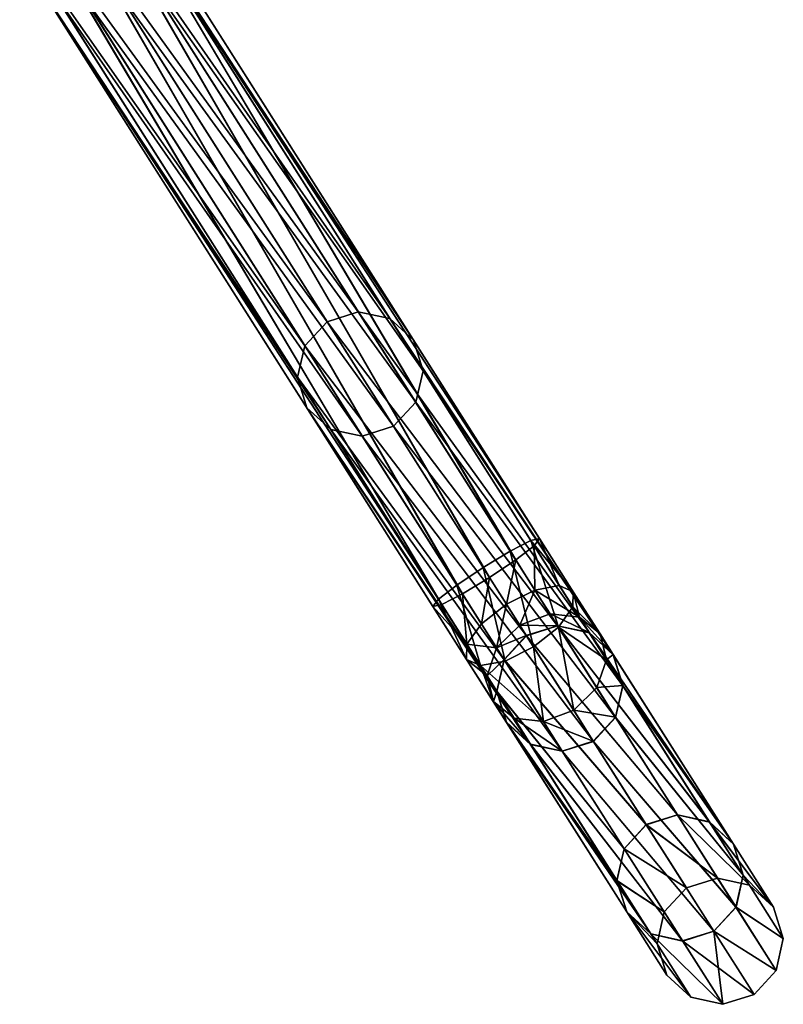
# Model space of a CAD drawing. Header units: millimetres. Extents: x 0 to 316, y 0 to 317.
# Tile 250 of 256: x 225 to 243, y 24 to 48. Entities that reach past the tile are written whole.
import ezdxf

# ---------------------------------------------------------------- set-up
doc = ezdxf.new("R2010")
doc.units = ezdxf.units.MM
doc.header["$LTSCALE"] = 25.4
doc.layers.get('0').update_dxf_attribs({"true_color": 0xff5454})

# ---------------------------------------------------------------- blocks, each defined once
blk = doc.blocks.new('LUKSOR-L-8847.STL')
at = {"color": 250, "true_color": 0x262626}
mesh = blk.add_polyface(dxfattribs=at)
corners = [(68.263, 52.314, 108.297), (75.591, 42.167, 157.672), (69, 52.553, 108.242), (74.852, 41.931, 157.713)]
mesh.append_faces([[corners[k] for k in face] for face in [(0, 1, 2), (1, 0, 3)]], dxfattribs={"vtx0": -1, "color": 250})
mesh = blk.add_polyface(dxfattribs=at)
corners = [(69, 52.553, 108.242), (76.342, 42.007, 157.558), (69.746, 52.401, 108.091), (75.591, 42.167, 157.672)]
mesh.append_faces([[corners[k] for k in face] for face in [(0, 1, 2), (1, 0, 3)]], dxfattribs={"vtx0": -1, "color": 250})
mesh = blk.add_polyface(dxfattribs=at)
corners = [(69.746, 52.401, 108.091), (76.905, 41.496, 157.402), (70.302, 51.9, 107.884), (76.342, 42.007, 157.558)]
mesh.append_faces([[corners[k] for k in face] for face in [(0, 1, 2), (1, 0, 3)]], dxfattribs={"vtx0": -1, "color": 250})
mesh = blk.add_polyface(dxfattribs=at)
corners = [(74.852, 41.931, 157.713), (67.733, 51.749, 108.242), (74.324, 41.363, 157.672), (68.263, 52.314, 108.297)]
mesh.append_faces([[corners[k] for k in face] for face in [(0, 1, 2), (1, 0, 3)]], dxfattribs={"vtx0": -1, "color": 250})
mesh = blk.add_polyface(dxfattribs=at)
corners = [(70.053, 51.919, 413.015), (79.328, 36.277, 412.426), (69.56, 51.671, 412.469), (79.764, 36.616, 412.973)]
mesh.append_faces([[corners[k] for k in face] for face in [(0, 1, 2), (1, 0, 3)]], dxfattribs={"vtx0": -1, "color": 250})
mesh = blk.add_polyface(dxfattribs=at)
corners = [(70.053, 51.919, 413.015), (79.895, 36.784, 413.72), (79.764, 36.616, 412.973), (70.262, 51.963, 413.761)]
mesh.append_faces([[corners[k] for k in face] for face in [(0, 1, 2), (1, 0, 3)]], dxfattribs={"vtx0": -1, "color": 250})
mesh = blk.add_polyface(dxfattribs=at)
corners = [(79.895, 36.784, 413.72), (70.133, 51.792, 414.507), (79.687, 36.737, 414.466), (70.262, 51.963, 413.761)]
mesh.append_faces([[corners[k] for k in face] for face in [(0, 1, 2), (1, 0, 3)]], dxfattribs={"vtx0": -1, "color": 250})
mesh = blk.add_polyface(dxfattribs=at)
corners = [(70.519, 51.184, 107.678), (76.905, 41.496, 157.402), (77.129, 40.768, 157.246), (70.302, 51.9, 107.884)]
mesh.append_faces([[corners[k] for k in face] for face in [(0, 1, 2), (1, 0, 3)]], dxfattribs={"vtx0": -1, "color": 250})
mesh = blk.add_polyface(dxfattribs=at)
corners = [(74.324, 41.363, 157.672), (67.553, 51.009, 108.091), (74.149, 40.615, 157.558), (67.733, 51.749, 108.242)]
mesh.append_faces([[corners[k] for k in face] for face in [(0, 1, 2), (1, 0, 3)]], dxfattribs={"vtx0": -1, "color": 250})
mesh = blk.add_polyface(dxfattribs=at)
corners = [(69.56, 51.671, 412.469), (78.705, 35.859, 412.226), (68.916, 51.286, 412.269), (79.328, 36.277, 412.426)]
mesh.append_faces([[corners[k] for k in face] for face in [(0, 1, 2), (1, 0, 3)]], dxfattribs={"vtx0": -1, "color": 250})
mesh = blk.add_polyface(dxfattribs=at)
corners = [(79.196, 36.487, 415.013), (70.133, 51.792, 414.507), (69.699, 51.451, 415.054), (79.687, 36.737, 414.466)]
mesh.append_faces([[corners[k] for k in face] for face in [(0, 1, 2), (1, 0, 3)]], dxfattribs={"vtx0": -1, "color": 250})
mesh = blk.add_polyface(dxfattribs=at)
corners = [(78.552, 36.101, 415.213), (69.699, 51.451, 415.054), (69.076, 51.032, 415.254), (79.196, 36.487, 415.013)]
mesh.append_faces([[corners[k] for k in face] for face in [(0, 1, 2), (1, 0, 3)]], dxfattribs={"vtx0": -1, "color": 250})
mesh = blk.add_polyface(dxfattribs=at)
corners = [(68.916, 51.286, 412.269), (78.062, 35.474, 412.426), (68.293, 50.867, 412.469), (78.705, 35.859, 412.226)]
mesh.append_faces([[corners[k] for k in face] for face in [(0, 1, 2), (1, 0, 3)]], dxfattribs={"vtx0": -1, "color": 250})
mesh = blk.add_polyface(dxfattribs=at)
corners = [(70.338, 50.444, 107.527), (77.129, 40.768, 157.246), (76.953, 40.021, 157.132), (70.519, 51.184, 107.678)]
mesh.append_faces([[corners[k] for k in face] for face in [(0, 1, 2), (1, 0, 3)]], dxfattribs={"vtx0": -1, "color": 250})
mesh = blk.add_polyface(dxfattribs=at)
corners = [(74.149, 40.615, 157.558), (67.769, 50.293, 107.884), (74.372, 39.888, 157.402), (67.553, 51.009, 108.091)]
mesh.append_faces([[corners[k] for k in face] for face in [(0, 1, 2), (1, 0, 3)]], dxfattribs={"vtx0": -1, "color": 250})
mesh = blk.add_polyface(dxfattribs=at)
corners = [(77.929, 35.683, 415.013), (69.076, 51.032, 415.254), (68.432, 50.648, 415.054), (78.552, 36.101, 415.213)]
mesh.append_faces([[corners[k] for k in face] for face in [(0, 1, 2), (1, 0, 3)]], dxfattribs={"vtx0": -1, "color": 250})
mesh = blk.add_polyface(dxfattribs=at)
corners = [(68.293, 50.867, 412.469), (77.57, 35.224, 412.973), (67.859, 50.526, 413.015), (78.062, 35.474, 412.426)]
mesh.append_faces([[corners[k] for k in face] for face in [(0, 1, 2), (1, 0, 3)]], dxfattribs={"vtx0": -1, "color": 250})
mesh = blk.add_polyface(dxfattribs=at)
corners = [(67.729, 50.355, 413.761), (77.57, 35.224, 412.973), (77.362, 35.177, 413.72), (67.859, 50.526, 413.015)]
mesh.append_faces([[corners[k] for k in face] for face in [(0, 1, 2), (1, 0, 3)]], dxfattribs={"vtx0": -1, "color": 250})
mesh = blk.add_polyface(dxfattribs=at)
corners = [(77.494, 35.345, 414.466), (68.432, 50.648, 415.054), (67.939, 50.4, 414.507), (77.929, 35.683, 415.013)]
mesh.append_faces([[corners[k] for k in face] for face in [(0, 1, 2), (1, 0, 3)]], dxfattribs={"vtx0": -1, "color": 250})
mesh = blk.add_polyface(dxfattribs=at)
corners = [(77.494, 35.345, 414.466), (67.729, 50.355, 413.761), (77.362, 35.177, 413.72), (67.939, 50.4, 414.507)]
mesh.append_faces([[corners[k] for k in face] for face in [(0, 1, 2), (1, 0, 3)]], dxfattribs={"vtx0": -1, "color": 250})
mesh = blk.add_polyface(dxfattribs=at)
corners = [(74.935, 39.376, 157.246), (67.769, 50.293, 107.884), (68.325, 49.792, 107.678), (74.372, 39.888, 157.402)]
mesh.append_faces([[corners[k] for k in face] for face in [(0, 1, 2), (1, 0, 3)]], dxfattribs={"vtx0": -1, "color": 250})
mesh = blk.add_polyface(dxfattribs=at)
corners = [(69.808, 49.879, 107.472), (76.953, 40.021, 157.132), (76.425, 39.453, 157.091), (70.338, 50.444, 107.527)]
mesh.append_faces([[corners[k] for k in face] for face in [(0, 1, 2), (1, 0, 3)]], dxfattribs={"vtx0": -1, "color": 250})
mesh = blk.add_polyface(dxfattribs=at)
corners = [(75.686, 39.217, 157.132), (68.325, 49.792, 107.678), (69.072, 49.64, 107.527), (74.935, 39.376, 157.246)]
mesh.append_faces([[corners[k] for k in face] for face in [(0, 1, 2), (1, 0, 3)]], dxfattribs={"vtx0": -1, "color": 250})
mesh = blk.add_polyface(dxfattribs=at)
corners = [(76.425, 39.453, 157.091), (69.072, 49.64, 107.527), (69.808, 49.879, 107.472), (75.686, 39.217, 157.132)]
mesh.append_faces([[corners[k] for k in face] for face in [(0, 1, 2), (1, 0, 3)]], dxfattribs={"vtx0": -1, "color": 250})
mesh = blk.add_polyface(dxfattribs=at)
corners = [(74.852, 41.931, 157.713), (80.322, 34.712, 207.838), (75.591, 42.167, 157.672), (79.582, 34.478, 207.866)]
mesh.append_faces([[corners[k] for k in face] for face in [(0, 1, 2), (1, 0, 3)]], dxfattribs={"vtx0": -1, "color": 250})
mesh = blk.add_polyface(dxfattribs=at)
corners = [(75.591, 42.167, 157.672), (81.077, 34.547, 207.762), (76.342, 42.007, 157.558), (80.322, 34.712, 207.838)]
mesh.append_faces([[corners[k] for k in face] for face in [(0, 1, 2), (1, 0, 3)]], dxfattribs={"vtx0": -1, "color": 250})
mesh = blk.add_polyface(dxfattribs=at)
corners = [(79.582, 34.478, 207.866), (74.324, 41.363, 157.672), (79.055, 33.909, 207.838), (74.852, 41.931, 157.713)]
mesh.append_faces([[corners[k] for k in face] for face in [(0, 1, 2), (1, 0, 3)]], dxfattribs={"vtx0": -1, "color": 250})
mesh = blk.add_polyface(dxfattribs=at)
corners = [(76.342, 42.007, 157.558), (81.644, 34.028, 207.658), (76.905, 41.496, 157.402), (81.077, 34.547, 207.762)]
mesh.append_faces([[corners[k] for k in face] for face in [(0, 1, 2), (1, 0, 3)]], dxfattribs={"vtx0": -1, "color": 250})
mesh = blk.add_polyface(dxfattribs=at)
corners = [(77.129, 40.768, 157.246), (81.644, 34.028, 207.658), (81.873, 33.293, 207.553), (76.905, 41.496, 157.402)]
mesh.append_faces([[corners[k] for k in face] for face in [(0, 1, 2), (1, 0, 3)]], dxfattribs={"vtx0": -1, "color": 250})
mesh = blk.add_polyface(dxfattribs=at)
corners = [(79.055, 33.909, 207.838), (74.149, 40.615, 157.558), (78.883, 33.155, 207.762), (74.324, 41.363, 157.672)]
mesh.append_faces([[corners[k] for k in face] for face in [(0, 1, 2), (1, 0, 3)]], dxfattribs={"vtx0": -1, "color": 250})
mesh = blk.add_polyface(dxfattribs=at)
corners = [(76.953, 40.021, 157.132), (81.873, 33.293, 207.553), (81.7, 32.54, 207.477), (77.129, 40.768, 157.246)]
mesh.append_faces([[corners[k] for k in face] for face in [(0, 1, 2), (1, 0, 3)]], dxfattribs={"vtx0": -1, "color": 250})
mesh = blk.add_polyface(dxfattribs=at)
corners = [(78.883, 33.155, 207.762), (74.372, 39.888, 157.402), (79.111, 32.42, 207.658), (74.149, 40.615, 157.558)]
mesh.append_faces([[corners[k] for k in face] for face in [(0, 1, 2), (1, 0, 3)]], dxfattribs={"vtx0": -1, "color": 250})
mesh = blk.add_polyface(dxfattribs=at)
corners = [(76.425, 39.453, 157.091), (81.7, 32.54, 207.477), (81.174, 31.97, 207.449), (76.953, 40.021, 157.132)]
mesh.append_faces([[corners[k] for k in face] for face in [(0, 1, 2), (1, 0, 3)]], dxfattribs={"vtx0": -1, "color": 250})
mesh = blk.add_polyface(dxfattribs=at)
corners = [(79.679, 31.901, 207.553), (74.372, 39.888, 157.402), (74.935, 39.376, 157.246), (79.111, 32.42, 207.658)]
mesh.append_faces([[corners[k] for k in face] for face in [(0, 1, 2), (1, 0, 3)]], dxfattribs={"vtx0": -1, "color": 250})
mesh = blk.add_polyface(dxfattribs=at)
corners = [(80.434, 31.736, 207.477), (74.935, 39.376, 157.246), (75.686, 39.217, 157.132), (79.679, 31.901, 207.553)]
mesh.append_faces([[corners[k] for k in face] for face in [(0, 1, 2), (1, 0, 3)]], dxfattribs={"vtx0": -1, "color": 250})
mesh = blk.add_polyface(dxfattribs=at)
corners = [(81.174, 31.97, 207.449), (75.686, 39.217, 157.132), (76.425, 39.453, 157.091), (80.434, 31.736, 207.477)]
mesh.append_faces([[corners[k] for k in face] for face in [(0, 1, 2), (1, 0, 3)]], dxfattribs={"vtx0": -1, "color": 250})
mesh = blk.add_polyface(dxfattribs=at)
corners = [(80.341, 34.682, 414.67), (79.687, 36.737, 414.466), (79.196, 36.487, 415.013), (80.686, 35.163, 414.167)]
mesh.append_faces([[corners[k] for k in face] for face in [(0, 1, 2), (1, 0, 3)]], dxfattribs={"vtx0": -1, "color": 250})
mesh = blk.add_polyface(dxfattribs=at)
corners = [(80.694, 35.525, 413.481), (79.687, 36.737, 414.466), (80.686, 35.163, 414.167), (79.895, 36.784, 413.72)]
mesh.append_faces([[corners[k] for k in face] for face in [(0, 1, 2), (1, 0, 3)]], dxfattribs={"vtx0": -1, "color": 250})
mesh = blk.add_polyface(dxfattribs=at)
corners = [(80.363, 35.671, 412.794), (79.895, 36.784, 413.72), (80.694, 35.525, 413.481), (79.764, 36.616, 412.973)]
mesh.append_faces([[corners[k] for k in face] for face in [(0, 1, 2), (1, 0, 3)]], dxfattribs={"vtx0": -1, "color": 250})
mesh = blk.add_polyface(dxfattribs=at)
corners = [(79.751, 34.212, 414.854), (79.196, 36.487, 415.013), (78.552, 36.101, 415.213), (80.341, 34.682, 414.67)]
mesh.append_faces([[corners[k] for k in face] for face in [(0, 1, 2), (1, 0, 3)]], dxfattribs={"vtx0": -1, "color": 250})
mesh = blk.add_polyface(dxfattribs=at)
corners = [(79.764, 36.616, 412.973), (79.782, 35.563, 412.291), (79.328, 36.277, 412.426), (80.363, 35.671, 412.794)]
mesh.append_faces([[corners[k] for k in face] for face in [(0, 1, 2), (1, 0, 3)]], dxfattribs={"vtx0": -1, "color": 250})
mesh = blk.add_polyface(dxfattribs=at)
corners = [(79.328, 36.277, 412.426), (79.105, 35.23, 412.107), (78.705, 35.859, 412.226), (79.782, 35.563, 412.291)]
mesh.append_faces([[corners[k] for k in face] for face in [(0, 1, 2), (1, 0, 3)]], dxfattribs={"vtx0": -1, "color": 250})
mesh = blk.add_polyface(dxfattribs=at)
corners = [(79.074, 33.878, 414.67), (78.552, 36.101, 415.213), (77.929, 35.683, 415.013), (79.751, 34.212, 414.854)]
mesh.append_faces([[corners[k] for k in face] for face in [(0, 1, 2), (1, 0, 3)]], dxfattribs={"vtx0": -1, "color": 250})
mesh = blk.add_polyface(dxfattribs=at)
corners = [(78.705, 35.859, 412.226), (78.515, 34.76, 412.291), (78.062, 35.474, 412.426), (79.105, 35.23, 412.107)]
mesh.append_faces([[corners[k] for k in face] for face in [(0, 1, 2), (1, 0, 3)]], dxfattribs={"vtx0": -1, "color": 250})
mesh = blk.add_polyface(dxfattribs=at)
corners = [(78.493, 33.771, 414.167), (77.929, 35.683, 415.013), (77.494, 35.345, 414.466), (79.074, 33.878, 414.67)]
mesh.append_faces([[corners[k] for k in face] for face in [(0, 1, 2), (1, 0, 3)]], dxfattribs={"vtx0": -1, "color": 250})
mesh = blk.add_polyface(dxfattribs=at)
corners = [(79.782, 35.563, 412.291), (79.423, 34.729, 411.639), (79.105, 35.23, 412.107), (80.142, 34.996, 411.761)]
mesh.append_faces([[corners[k] for k in face] for face in [(0, 1, 2), (1, 0, 3)]], dxfattribs={"vtx0": -1, "color": 250})
mesh = blk.add_polyface(dxfattribs=at)
corners = [(79.782, 35.563, 412.291), (80.84, 34.92, 412.092), (80.142, 34.996, 411.761), (80.363, 35.671, 412.794)]
mesh.append_faces([[corners[k] for k in face] for face in [(0, 1, 2), (1, 0, 3)]], dxfattribs={"vtx0": -1, "color": 250})
mesh = blk.add_polyface(dxfattribs=at)
corners = [(80.84, 34.92, 412.092), (80.694, 35.525, 413.481), (81.33, 34.523, 412.545), (80.363, 35.671, 412.794)]
mesh.append_faces([[corners[k] for k in face] for face in [(0, 1, 2), (1, 0, 3)]], dxfattribs={"vtx0": -1, "color": 250})
mesh = blk.add_polyface(dxfattribs=at)
corners = [(81.33, 34.523, 412.545), (80.686, 35.163, 414.167), (81.48, 33.911, 412.998), (80.694, 35.525, 413.481)]
mesh.append_faces([[corners[k] for k in face] for face in [(0, 1, 2), (1, 0, 3)]], dxfattribs={"vtx0": -1, "color": 250})
mesh = blk.add_polyface(dxfattribs=at)
corners = [(77.494, 35.345, 414.466), (78.161, 33.917, 413.481), (78.493, 33.771, 414.167), (77.362, 35.177, 413.72)]
mesh.append_faces([[corners[k] for k in face] for face in [(0, 1, 2), (1, 0, 3)]], dxfattribs={"vtx0": -1, "color": 250})
mesh = blk.add_polyface(dxfattribs=at)
corners = [(78.062, 35.474, 412.426), (78.17, 34.279, 412.794), (77.57, 35.224, 412.973), (78.515, 34.76, 412.291)]
mesh.append_faces([[corners[k] for k in face] for face in [(0, 1, 2), (1, 0, 3)]], dxfattribs={"vtx0": -1, "color": 250})
mesh = blk.add_polyface(dxfattribs=at)
corners = [(77.362, 35.177, 413.72), (78.17, 34.279, 412.794), (78.161, 33.917, 413.481), (77.57, 35.224, 412.973)]
mesh.append_faces([[corners[k] for k in face] for face in [(0, 1, 2), (1, 0, 3)]], dxfattribs={"vtx0": -1, "color": 250})
mesh = blk.add_polyface(dxfattribs=at)
corners = [(79.105, 35.23, 412.107), (78.875, 34.192, 411.761), (78.515, 34.76, 412.291), (79.423, 34.729, 411.639)]
mesh.append_faces([[corners[k] for k in face] for face in [(0, 1, 2), (1, 0, 3)]], dxfattribs={"vtx0": -1, "color": 250})
mesh = blk.add_polyface(dxfattribs=at)
corners = [(81.48, 33.911, 412.998), (80.341, 34.682, 414.67), (81.251, 33.247, 413.33), (80.686, 35.163, 414.167)]
mesh.append_faces([[corners[k] for k in face] for face in [(0, 1, 2), (1, 0, 3)]], dxfattribs={"vtx0": -1, "color": 250})
mesh = blk.add_polyface(dxfattribs=at)
corners = [(79.423, 34.729, 411.639), (80.318, 34.718, 410.97), (79.578, 34.484, 410.942), (80.142, 34.996, 411.761)]
mesh.append_faces([[corners[k] for k in face] for face in [(0, 1, 2), (1, 0, 3)]], dxfattribs={"vtx0": -1, "color": 250})
mesh = blk.add_polyface(dxfattribs=at)
corners = [(80.142, 34.996, 411.761), (81.073, 34.553, 411.046), (80.318, 34.718, 410.97), (80.84, 34.92, 412.092)]
mesh.append_faces([[corners[k] for k in face] for face in [(0, 1, 2), (1, 0, 3)]], dxfattribs={"vtx0": -1, "color": 250})
mesh = blk.add_polyface(dxfattribs=at)
corners = [(80.84, 34.92, 412.092), (81.641, 34.034, 411.15), (81.073, 34.553, 411.046), (81.33, 34.523, 412.545)]
mesh.append_faces([[corners[k] for k in face] for face in [(0, 1, 2), (1, 0, 3)]], dxfattribs={"vtx0": -1, "color": 250})
mesh = blk.add_polyface(dxfattribs=at)
corners = [(78.17, 34.279, 412.794), (78.875, 34.192, 411.761), (78.646, 33.528, 412.092), (78.515, 34.76, 412.291)]
mesh.append_faces([[corners[k] for k in face] for face in [(0, 1, 2), (1, 0, 3)]], dxfattribs={"vtx0": -1, "color": 250})
mesh = blk.add_polyface(dxfattribs=at)
corners = [(78.875, 34.192, 411.761), (79.578, 34.484, 410.942), (79.051, 33.914, 410.97), (79.423, 34.729, 411.639)]
mesh.append_faces([[corners[k] for k in face] for face in [(0, 1, 2), (1, 0, 3)]], dxfattribs={"vtx0": -1, "color": 250})
mesh = blk.add_polyface(dxfattribs=at)
corners = [(79.578, 34.484, 410.942), (83.167, 30.229, 360.311), (82.426, 29.996, 360.297), (80.318, 34.718, 410.97)]
mesh.append_faces([[corners[k] for k in face] for face in [(0, 1, 2), (1, 0, 3)]], dxfattribs={"vtx0": -1, "color": 250})
mesh = blk.add_polyface(dxfattribs=at)
corners = [(79.582, 34.478, 207.866), (83.169, 30.226, 258.498), (80.322, 34.712, 207.838), (82.428, 29.993, 258.512)]
mesh.append_faces([[corners[k] for k in face] for face in [(0, 1, 2), (1, 0, 3)]], dxfattribs={"vtx0": -1, "color": 250})
mesh = blk.add_polyface(dxfattribs=at)
corners = [(80.704, 32.71, 413.451), (80.341, 34.682, 414.67), (79.751, 34.212, 414.854), (81.251, 33.247, 413.33)]
mesh.append_faces([[corners[k] for k in face] for face in [(0, 1, 2), (1, 0, 3)]], dxfattribs={"vtx0": -1, "color": 250})
mesh = blk.add_polyface(dxfattribs=at)
corners = [(80.318, 34.718, 410.97), (83.924, 30.06, 360.349), (83.167, 30.229, 360.311), (81.073, 34.553, 411.046)]
mesh.append_faces([[corners[k] for k in face] for face in [(0, 1, 2), (1, 0, 3)]], dxfattribs={"vtx0": -1, "color": 250})
mesh = blk.add_polyface(dxfattribs=at)
corners = [(80.322, 34.712, 207.838), (83.926, 30.057, 258.459), (81.077, 34.547, 207.762), (83.169, 30.226, 258.498)]
mesh.append_faces([[corners[k] for k in face] for face in [(0, 1, 2), (1, 0, 3)]], dxfattribs={"vtx0": -1, "color": 250})
mesh = blk.add_polyface(dxfattribs=at)
corners = [(79.051, 33.914, 410.97), (82.426, 29.996, 360.297), (81.901, 29.425, 360.311), (79.578, 34.484, 410.942)]
mesh.append_faces([[corners[k] for k in face] for face in [(0, 1, 2), (1, 0, 3)]], dxfattribs={"vtx0": -1, "color": 250})
mesh = blk.add_polyface(dxfattribs=at)
corners = [(82.428, 29.993, 258.512), (79.055, 33.909, 207.838), (81.902, 29.422, 258.498), (79.582, 34.478, 207.866)]
mesh.append_faces([[corners[k] for k in face] for face in [(0, 1, 2), (1, 0, 3)]], dxfattribs={"vtx0": -1, "color": 250})
mesh = blk.add_polyface(dxfattribs=at)
corners = [(81.073, 34.553, 411.046), (84.495, 29.536, 360.401), (83.924, 30.06, 360.349), (81.641, 34.034, 411.15)]
mesh.append_faces([[corners[k] for k in face] for face in [(0, 1, 2), (1, 0, 3)]], dxfattribs={"vtx0": -1, "color": 250})
mesh = blk.add_polyface(dxfattribs=at)
corners = [(81.077, 34.547, 207.762), (84.497, 29.533, 258.407), (81.644, 34.028, 207.658), (83.926, 30.057, 258.459)]
mesh.append_faces([[corners[k] for k in face] for face in [(0, 1, 2), (1, 0, 3)]], dxfattribs={"vtx0": -1, "color": 250})
mesh = blk.add_polyface(dxfattribs=at)
corners = [(81.641, 34.034, 411.15), (81.48, 33.911, 412.998), (81.869, 33.299, 411.254), (81.33, 34.523, 412.545)]
mesh.append_faces([[corners[k] for k in face] for face in [(0, 1, 2), (1, 0, 3)]], dxfattribs={"vtx0": -1, "color": 250})
mesh = blk.add_polyface(dxfattribs=at)
corners = [(78.161, 33.917, 413.481), (78.646, 33.528, 412.092), (78.797, 32.916, 412.545), (78.17, 34.279, 412.794)]
mesh.append_faces([[corners[k] for k in face] for face in [(0, 1, 2), (1, 0, 3)]], dxfattribs={"vtx0": -1, "color": 250})
mesh = blk.add_polyface(dxfattribs=at)
corners = [(78.646, 33.528, 412.092), (79.051, 33.914, 410.97), (78.879, 33.161, 411.046), (78.875, 34.192, 411.761)]
mesh.append_faces([[corners[k] for k in face] for face in [(0, 1, 2), (1, 0, 3)]], dxfattribs={"vtx0": -1, "color": 250})
mesh = blk.add_polyface(dxfattribs=at)
corners = [(79.985, 32.444, 413.33), (79.751, 34.212, 414.854), (79.074, 33.878, 414.67), (80.704, 32.71, 413.451)]
mesh.append_faces([[corners[k] for k in face] for face in [(0, 1, 2), (1, 0, 3)]], dxfattribs={"vtx0": -1, "color": 250})
mesh = blk.add_polyface(dxfattribs=at)
corners = [(78.493, 33.771, 414.167), (78.797, 32.916, 412.545), (79.287, 32.519, 412.998), (78.161, 33.917, 413.481)]
mesh.append_faces([[corners[k] for k in face] for face in [(0, 1, 2), (1, 0, 3)]], dxfattribs={"vtx0": -1, "color": 250})
mesh = blk.add_polyface(dxfattribs=at)
corners = [(78.879, 33.161, 411.046), (81.901, 29.425, 360.311), (81.731, 28.668, 360.349), (79.051, 33.914, 410.97)]
mesh.append_faces([[corners[k] for k in face] for face in [(0, 1, 2), (1, 0, 3)]], dxfattribs={"vtx0": -1, "color": 250})
mesh = blk.add_polyface(dxfattribs=at)
corners = [(81.902, 29.422, 258.498), (78.883, 33.155, 207.762), (81.732, 28.665, 258.459), (79.055, 33.909, 207.838)]
mesh.append_faces([[corners[k] for k in face] for face in [(0, 1, 2), (1, 0, 3)]], dxfattribs={"vtx0": -1, "color": 250})
mesh = blk.add_polyface(dxfattribs=at)
corners = [(81.869, 33.299, 411.254), (81.251, 33.247, 413.33), (81.697, 32.546, 411.331), (81.48, 33.911, 412.998)]
mesh.append_faces([[corners[k] for k in face] for face in [(0, 1, 2), (1, 0, 3)]], dxfattribs={"vtx0": -1, "color": 250})
mesh = blk.add_polyface(dxfattribs=at)
corners = [(84.495, 29.536, 360.401), (81.869, 33.299, 411.254), (84.726, 28.797, 360.453), (81.641, 34.034, 411.15)]
mesh.append_faces([[corners[k] for k in face] for face in [(0, 1, 2), (1, 0, 3)]], dxfattribs={"vtx0": -1, "color": 250})
mesh = blk.add_polyface(dxfattribs=at)
corners = [(81.873, 33.293, 207.553), (84.497, 29.533, 258.407), (84.728, 28.794, 258.355), (81.644, 34.028, 207.658)]
mesh.append_faces([[corners[k] for k in face] for face in [(0, 1, 2), (1, 0, 3)]], dxfattribs={"vtx0": -1, "color": 250})
mesh = blk.add_polyface(dxfattribs=at)
corners = [(79.985, 32.444, 413.33), (78.493, 33.771, 414.167), (79.287, 32.519, 412.998), (79.074, 33.878, 414.67)]
mesh.append_faces([[corners[k] for k in face] for face in [(0, 1, 2), (1, 0, 3)]], dxfattribs={"vtx0": -1, "color": 250})
mesh = blk.add_polyface(dxfattribs=at)
corners = [(78.797, 32.916, 412.545), (78.879, 33.161, 411.046), (79.108, 32.426, 411.15), (78.646, 33.528, 412.092)]
mesh.append_faces([[corners[k] for k in face] for face in [(0, 1, 2), (1, 0, 3)]], dxfattribs={"vtx0": -1, "color": 250})
mesh = blk.add_polyface(dxfattribs=at)
corners = [(81.697, 32.546, 411.331), (80.704, 32.71, 413.451), (81.17, 31.976, 411.359), (81.251, 33.247, 413.33)]
mesh.append_faces([[corners[k] for k in face] for face in [(0, 1, 2), (1, 0, 3)]], dxfattribs={"vtx0": -1, "color": 250})
mesh = blk.add_polyface(dxfattribs=at)
corners = [(84.726, 28.797, 360.453), (81.697, 32.546, 411.331), (84.556, 28.04, 360.492), (81.869, 33.299, 411.254)]
mesh.append_faces([[corners[k] for k in face] for face in [(0, 1, 2), (1, 0, 3)]], dxfattribs={"vtx0": -1, "color": 250})
mesh = blk.add_polyface(dxfattribs=at)
corners = [(81.7, 32.54, 207.477), (84.728, 28.794, 258.355), (84.558, 28.037, 258.317), (81.873, 33.293, 207.553)]
mesh.append_faces([[corners[k] for k in face] for face in [(0, 1, 2), (1, 0, 3)]], dxfattribs={"vtx0": -1, "color": 250})
mesh = blk.add_polyface(dxfattribs=at)
corners = [(79.108, 32.426, 411.15), (81.731, 28.668, 360.349), (81.962, 27.929, 360.401), (78.879, 33.161, 411.046)]
mesh.append_faces([[corners[k] for k in face] for face in [(0, 1, 2), (1, 0, 3)]], dxfattribs={"vtx0": -1, "color": 250})
mesh = blk.add_polyface(dxfattribs=at)
corners = [(81.732, 28.665, 258.459), (79.111, 32.42, 207.658), (81.964, 27.926, 258.407), (78.883, 33.155, 207.762)]
mesh.append_faces([[corners[k] for k in face] for face in [(0, 1, 2), (1, 0, 3)]], dxfattribs={"vtx0": -1, "color": 250})
mesh = blk.add_polyface(dxfattribs=at)
corners = [(79.675, 31.907, 411.254), (78.797, 32.916, 412.545), (79.108, 32.426, 411.15), (79.287, 32.519, 412.998)]
mesh.append_faces([[corners[k] for k in face] for face in [(0, 1, 2), (1, 0, 3)]], dxfattribs={"vtx0": -1, "color": 250})
mesh = blk.add_polyface(dxfattribs=at)
corners = [(80.43, 31.742, 411.331), (79.287, 32.519, 412.998), (79.675, 31.907, 411.254), (79.985, 32.444, 413.33)]
mesh.append_faces([[corners[k] for k in face] for face in [(0, 1, 2), (1, 0, 3)]], dxfattribs={"vtx0": -1, "color": 250})
mesh = blk.add_polyface(dxfattribs=at)
corners = [(81.17, 31.976, 411.359), (79.985, 32.444, 413.33), (80.43, 31.742, 411.331), (80.704, 32.71, 413.451)]
mesh.append_faces([[corners[k] for k in face] for face in [(0, 1, 2), (1, 0, 3)]], dxfattribs={"vtx0": -1, "color": 250})
mesh = blk.add_polyface(dxfattribs=at)
corners = [(84.556, 28.04, 360.492), (81.17, 31.976, 411.359), (84.03, 27.469, 360.506), (81.697, 32.546, 411.331)]
mesh.append_faces([[corners[k] for k in face] for face in [(0, 1, 2), (1, 0, 3)]], dxfattribs={"vtx0": -1, "color": 250})
mesh = blk.add_polyface(dxfattribs=at)
corners = [(81.174, 31.97, 207.449), (84.558, 28.037, 258.317), (84.032, 27.466, 258.303), (81.7, 32.54, 207.477)]
mesh.append_faces([[corners[k] for k in face] for face in [(0, 1, 2), (1, 0, 3)]], dxfattribs={"vtx0": -1, "color": 250})
mesh = blk.add_polyface(dxfattribs=at)
corners = [(82.532, 27.405, 360.453), (79.108, 32.426, 411.15), (81.962, 27.929, 360.401), (79.675, 31.907, 411.254)]
mesh.append_faces([[corners[k] for k in face] for face in [(0, 1, 2), (1, 0, 3)]], dxfattribs={"vtx0": -1, "color": 250})
mesh = blk.add_polyface(dxfattribs=at)
corners = [(82.534, 27.402, 258.355), (79.111, 32.42, 207.658), (79.679, 31.901, 207.553), (81.964, 27.926, 258.407)]
mesh.append_faces([[corners[k] for k in face] for face in [(0, 1, 2), (1, 0, 3)]], dxfattribs={"vtx0": -1, "color": 250})
mesh = blk.add_polyface(dxfattribs=at)
corners = [(83.289, 27.237, 360.492), (79.675, 31.907, 411.254), (82.532, 27.405, 360.453), (80.43, 31.742, 411.331)]
mesh.append_faces([[corners[k] for k in face] for face in [(0, 1, 2), (1, 0, 3)]], dxfattribs={"vtx0": -1, "color": 250})
mesh = blk.add_polyface(dxfattribs=at)
corners = [(83.291, 27.234, 258.317), (79.679, 31.901, 207.553), (80.434, 31.736, 207.477), (82.534, 27.402, 258.355)]
mesh.append_faces([[corners[k] for k in face] for face in [(0, 1, 2), (1, 0, 3)]], dxfattribs={"vtx0": -1, "color": 250})
mesh = blk.add_polyface(dxfattribs=at)
corners = [(84.03, 27.469, 360.506), (80.43, 31.742, 411.331), (83.289, 27.237, 360.492), (81.17, 31.976, 411.359)]
mesh.append_faces([[corners[k] for k in face] for face in [(0, 1, 2), (1, 0, 3)]], dxfattribs={"vtx0": -1, "color": 250})
mesh = blk.add_polyface(dxfattribs=at)
corners = [(84.032, 27.466, 258.303), (80.434, 31.736, 207.477), (81.174, 31.97, 207.449), (83.291, 27.234, 258.317)]
mesh.append_faces([[corners[k] for k in face] for face in [(0, 1, 2), (1, 0, 3)]], dxfattribs={"vtx0": -1, "color": 250})
mesh = blk.add_polyface(dxfattribs=at)
corners = [(82.426, 29.996, 360.297), (84.119, 28.729, 309.404), (83.378, 28.497, 309.404), (83.167, 30.229, 360.311)]
mesh.append_faces([[corners[k] for k in face] for face in [(0, 1, 2), (1, 0, 3)]], dxfattribs={"vtx0": -1, "color": 250})
mesh = blk.add_polyface(dxfattribs=at)
corners = [(82.428, 29.993, 258.512), (84.119, 28.729, 309.404), (83.169, 30.226, 258.498), (83.378, 28.497, 309.404)]
mesh.append_faces([[corners[k] for k in face] for face in [(0, 1, 2), (1, 0, 3)]], dxfattribs={"vtx0": -1, "color": 250})
mesh = blk.add_polyface(dxfattribs=at)
corners = [(83.167, 30.229, 360.311), (84.877, 28.559, 309.404), (84.119, 28.729, 309.404), (83.924, 30.06, 360.349)]
mesh.append_faces([[corners[k] for k in face] for face in [(0, 1, 2), (1, 0, 3)]], dxfattribs={"vtx0": -1, "color": 250})
mesh = blk.add_polyface(dxfattribs=at)
corners = [(83.169, 30.226, 258.498), (84.877, 28.559, 309.404), (83.926, 30.057, 258.459), (84.119, 28.729, 309.404)]
mesh.append_faces([[corners[k] for k in face] for face in [(0, 1, 2), (1, 0, 3)]], dxfattribs={"vtx0": -1, "color": 250})
mesh = blk.add_polyface(dxfattribs=at)
corners = [(81.901, 29.425, 360.311), (83.378, 28.497, 309.404), (82.852, 27.925, 309.404), (82.426, 29.996, 360.297)]
mesh.append_faces([[corners[k] for k in face] for face in [(0, 1, 2), (1, 0, 3)]], dxfattribs={"vtx0": -1, "color": 250})
mesh = blk.add_polyface(dxfattribs=at)
corners = [(83.378, 28.497, 309.404), (81.902, 29.422, 258.498), (82.852, 27.925, 309.404), (82.428, 29.993, 258.512)]
mesh.append_faces([[corners[k] for k in face] for face in [(0, 1, 2), (1, 0, 3)]], dxfattribs={"vtx0": -1, "color": 250})
mesh = blk.add_polyface(dxfattribs=at)
corners = [(83.924, 30.06, 360.349), (85.448, 28.034, 309.404), (84.877, 28.559, 309.404), (84.495, 29.536, 360.401)]
mesh.append_faces([[corners[k] for k in face] for face in [(0, 1, 2), (1, 0, 3)]], dxfattribs={"vtx0": -1, "color": 250})
mesh = blk.add_polyface(dxfattribs=at)
corners = [(83.926, 30.057, 258.459), (85.448, 28.034, 309.404), (84.497, 29.533, 258.407), (84.877, 28.559, 309.404)]
mesh.append_faces([[corners[k] for k in face] for face in [(0, 1, 2), (1, 0, 3)]], dxfattribs={"vtx0": -1, "color": 250})
mesh = blk.add_polyface(dxfattribs=at)
corners = [(85.448, 28.034, 309.404), (84.726, 28.797, 360.453), (85.68, 27.293, 309.404), (84.495, 29.536, 360.401)]
mesh.append_faces([[corners[k] for k in face] for face in [(0, 1, 2), (1, 0, 3)]], dxfattribs={"vtx0": -1, "color": 250})
mesh = blk.add_polyface(dxfattribs=at)
corners = [(84.728, 28.794, 258.355), (85.448, 28.034, 309.404), (85.68, 27.293, 309.404), (84.497, 29.533, 258.407)]
mesh.append_faces([[corners[k] for k in face] for face in [(0, 1, 2), (1, 0, 3)]], dxfattribs={"vtx0": -1, "color": 250})
mesh = blk.add_polyface(dxfattribs=at)
corners = [(81.731, 28.668, 360.349), (82.852, 27.925, 309.404), (82.683, 27.167, 309.404), (81.901, 29.425, 360.311)]
mesh.append_faces([[corners[k] for k in face] for face in [(0, 1, 2), (1, 0, 3)]], dxfattribs={"vtx0": -1, "color": 250})
mesh = blk.add_polyface(dxfattribs=at)
corners = [(82.852, 27.925, 309.404), (81.732, 28.665, 258.459), (82.683, 27.167, 309.404), (81.902, 29.422, 258.498)]
mesh.append_faces([[corners[k] for k in face] for face in [(0, 1, 2), (1, 0, 3)]], dxfattribs={"vtx0": -1, "color": 250})
mesh = blk.add_polyface(dxfattribs=at)
corners = [(85.68, 27.293, 309.404), (84.556, 28.04, 360.492), (85.511, 26.535, 309.404), (84.726, 28.797, 360.453)]
mesh.append_faces([[corners[k] for k in face] for face in [(0, 1, 2), (1, 0, 3)]], dxfattribs={"vtx0": -1, "color": 250})
mesh = blk.add_polyface(dxfattribs=at)
corners = [(84.558, 28.037, 258.317), (85.68, 27.293, 309.404), (85.511, 26.535, 309.404), (84.728, 28.794, 258.355)]
mesh.append_faces([[corners[k] for k in face] for face in [(0, 1, 2), (1, 0, 3)]], dxfattribs={"vtx0": -1, "color": 250})
mesh = blk.add_polyface(dxfattribs=at)
corners = [(81.962, 27.929, 360.401), (82.683, 27.167, 309.404), (82.915, 26.426, 309.404), (81.731, 28.668, 360.349)]
mesh.append_faces([[corners[k] for k in face] for face in [(0, 1, 2), (1, 0, 3)]], dxfattribs={"vtx0": -1, "color": 250})
mesh = blk.add_polyface(dxfattribs=at)
corners = [(82.683, 27.167, 309.404), (81.964, 27.926, 258.407), (82.915, 26.426, 309.404), (81.732, 28.665, 258.459)]
mesh.append_faces([[corners[k] for k in face] for face in [(0, 1, 2), (1, 0, 3)]], dxfattribs={"vtx0": -1, "color": 250})
mesh = blk.add_polyface(dxfattribs=at)
corners = [(83.487, 25.901, 309.404), (81.962, 27.929, 360.401), (82.915, 26.426, 309.404), (82.532, 27.405, 360.453)]
mesh.append_faces([[corners[k] for k in face] for face in [(0, 1, 2), (1, 0, 3)]], dxfattribs={"vtx0": -1, "color": 250})
mesh = blk.add_polyface(dxfattribs=at)
corners = [(83.487, 25.901, 309.404), (81.964, 27.926, 258.407), (82.534, 27.402, 258.355), (82.915, 26.426, 309.404)]
mesh.append_faces([[corners[k] for k in face] for face in [(0, 1, 2), (1, 0, 3)]], dxfattribs={"vtx0": -1, "color": 250})
mesh = blk.add_polyface(dxfattribs=at)
corners = [(85.511, 26.535, 309.404), (84.03, 27.469, 360.506), (84.986, 25.964, 309.404), (84.556, 28.04, 360.492)]
mesh.append_faces([[corners[k] for k in face] for face in [(0, 1, 2), (1, 0, 3)]], dxfattribs={"vtx0": -1, "color": 250})
mesh = blk.add_polyface(dxfattribs=at)
corners = [(84.032, 27.466, 258.303), (85.511, 26.535, 309.404), (84.986, 25.964, 309.404), (84.558, 28.037, 258.317)]
mesh.append_faces([[corners[k] for k in face] for face in [(0, 1, 2), (1, 0, 3)]], dxfattribs={"vtx0": -1, "color": 250})
mesh = blk.add_polyface(dxfattribs=at)
corners = [(84.245, 25.731, 309.404), (82.532, 27.405, 360.453), (83.487, 25.901, 309.404), (83.289, 27.237, 360.492)]
mesh.append_faces([[corners[k] for k in face] for face in [(0, 1, 2), (1, 0, 3)]], dxfattribs={"vtx0": -1, "color": 250})
mesh = blk.add_polyface(dxfattribs=at)
corners = [(84.245, 25.731, 309.404), (82.534, 27.402, 258.355), (83.291, 27.234, 258.317), (83.487, 25.901, 309.404)]
mesh.append_faces([[corners[k] for k in face] for face in [(0, 1, 2), (1, 0, 3)]], dxfattribs={"vtx0": -1, "color": 250})
mesh = blk.add_polyface(dxfattribs=at)
corners = [(84.03, 27.469, 360.506), (84.245, 25.731, 309.404), (84.986, 25.964, 309.404), (83.289, 27.237, 360.492)]
mesh.append_faces([[corners[k] for k in face] for face in [(0, 1, 2), (1, 0, 3)]], dxfattribs={"vtx0": -1, "color": 250})
mesh = blk.add_polyface(dxfattribs=at)
corners = [(84.986, 25.964, 309.404), (83.291, 27.234, 258.317), (84.032, 27.466, 258.303), (84.245, 25.731, 309.404)]
mesh.append_faces([[corners[k] for k in face] for face in [(0, 1, 2), (1, 0, 3)]], dxfattribs={"vtx0": -1, "color": 250})

msp = doc.modelspace()

# ---------------------------------------------------------------- block references
at = {"color": 0}
msp.add_blockref('LUKSOR-L-8847.STL', (157.356, -1.586, -12.747), dxfattribs=at)

doc.saveas('drawing.dxf')
